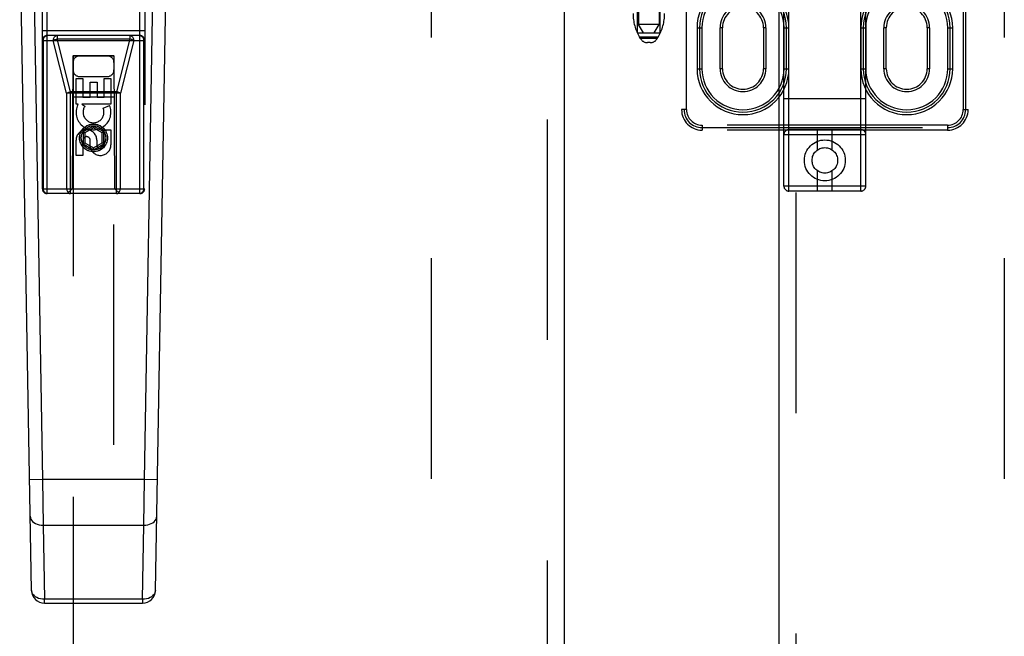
# Model space of a CAD drawing. Header units: inches. Extents: x 0 to 245, y 0 to 158.
# Tile 18 of 159: x 70.77 to 76.78, y 71.99 to 75.75. Entities that reach past the tile are written whole.
import ezdxf

# ---------------------------------------------------------------- set-up
doc = ezdxf.new("R2010")
doc.units = ezdxf.units.IN
doc.header["$LTSCALE"] = 13.466196
doc.header["$MEASUREMENT"] = 0
doc.linetypes.add('HIDDEN', pattern=[0.2, 0.1, -0.1])
for name, color, linetype in [('DEFAULT_2', 8, 'HIDDEN'), ('MAIN_OR_RIGHT_DOOR_ASSEMBLY', 7, 'CONTINUOUS'), ('SECONDARY_OR_LEFT_DOOR_ASSEMBLY', 7, 'CONTINUOUS')]:
    doc.layers.add(name, color=color, linetype=linetype)

msp = doc.modelspace()

# ---------------------------------------------------------------- linework, layer by layer
at = {"layer": 'DEFAULT_2', "color": 8, "linetype": 'HIDDEN'}
for p, q in [((73.2805, 112.0019), (73.2805, 43.4049)), ((76.7805, 112.0019), (76.7805, 43.4049)), ((75.4345, 74.7362), (75.4345, 80.2368)), ((75.4645, 74.7062), (75.4645, 80.2668)), ((75.9045, 74.7062), (75.9045, 80.2668)), ((75.9345, 74.7362), (75.9345, 80.2368)), ((74.8095, 80.2034), (74.8095, 75.2034)), ((74.8245, 80.2034), (74.8245, 75.2034)), ((76.5445, 75.2034), (76.5445, 80.2034)), ((76.5595, 80.2034), (76.5595, 75.2034)), ((74.547, 79.1724), (74.547, 75.7224)), ((74.672, 79.1724), (74.672, 75.7224)), ((74.8395, 75.2034), (74.8395, 76.3663)), ((76.5295, 76.3663), (76.5295, 75.2034)), ((74.5395, 75.6724), (74.5395, 76.1724)), ((74.6795, 75.6724), (74.6795, 76.1724)), ((74.672, 75.7224), (74.547, 75.7224)), ((74.577, 75.6724), (74.547, 75.7224)), ((74.642, 75.6724), (74.672, 75.7224)), ((74.5395, 75.6724), (74.6795, 75.6724)), ((74.9038, 75.7034), (74.9338, 75.7034)), ((74.9038, 75.7034), (74.9038, 75.4534)), ((74.9188, 75.7034), (74.9188, 75.4534)), ((74.9338, 75.7034), (74.9338, 75.4534)), ((75.0595, 75.7034), (75.0445, 75.7034)), ((75.0445, 75.4534), (75.0445, 75.7034)), ((75.0595, 75.4534), (75.0595, 75.7034)), ((75.3245, 75.7034), (75.3095, 75.7034)), ((75.3095, 75.7034), (75.3095, 75.4534)), ((75.3245, 75.7034), (75.3245, 75.4534)), ((75.4351, 75.7034), (75.4651, 75.7034)), ((75.4351, 75.4534), (75.4351, 75.7034)), ((75.4501, 75.4534), (75.4501, 75.7034)), ((75.4651, 75.4534), (75.4651, 75.7034)), ((75.9038, 75.7034), (75.9338, 75.7034)), ((75.9038, 75.7034), (75.9038, 75.4534)), ((75.9188, 75.7034), (75.9188, 75.4534)), ((75.9338, 75.7034), (75.9338, 75.4534)), ((76.0595, 75.7034), (76.0445, 75.7034)), ((76.0445, 75.4534), (76.0445, 75.7034)), ((76.0595, 75.4534), (76.0595, 75.7034)), ((76.3245, 75.7034), (76.3095, 75.7034)), ((76.3095, 75.7034), (76.3095, 75.4534)), ((76.3245, 75.7034), (76.3245, 75.4534)), ((76.4351, 75.7034), (76.4651, 75.7034)), ((76.4351, 75.4534), (76.4351, 75.7034)), ((76.4501, 75.4534), (76.4501, 75.7034)), ((76.4651, 75.4534), (76.4651, 75.7034)), ((74.6661, 75.6459), (74.5529, 75.6459)), ((74.5584, 75.6367), (74.5529, 75.6459)), ((74.6605, 75.6367), (74.5584, 75.6367)), ((74.6177, 75.6124), (74.6013, 75.6124)), ((74.6605, 75.6367), (74.6661, 75.6459)), ((74.9038, 75.4534), (74.9338, 75.4534)), ((75.0595, 75.4534), (75.0445, 75.4534)), ((75.3245, 75.4534), (75.3095, 75.4534)), ((75.4351, 75.4534), (75.4651, 75.4534)), ((75.9038, 75.4534), (75.9338, 75.4534)), ((76.0595, 75.4534), (76.0445, 75.4534)), ((76.3245, 75.4534), (76.3095, 75.4534)), ((76.4351, 75.4534), (76.4651, 75.4534)), ((75.9345, 75.2692), (75.4345, 75.2692)), ((74.8395, 75.2034), (74.8095, 75.2034)), ((76.5295, 75.2034), (76.5595, 75.2034)), ((76.4345, 75.1084), (74.9345, 75.1084)), ((74.9345, 75.1084), (74.9345, 75.0784)), ((76.4345, 75.1084), (76.4345, 75.0784)), ((74.9345, 75.0934), (76.4345, 75.0934)), ((76.4345, 75.0784), (74.9345, 75.0784)), ((75.4345, 75.0512), (75.9345, 75.0512)), ((75.9045, 75.0812), (75.4645, 75.0812)), ((75.6395, 74.9575), (75.6395, 75.0812)), ((75.7295, 74.9575), (75.7295, 75.0812)), ((75.6395, 74.7062), (75.6395, 74.83)), ((75.7295, 74.7062), (75.7295, 74.83)), ((75.9345, 74.7362), (75.4345, 74.7362)), ((75.9045, 74.7062), (75.4645, 74.7062))]:
    msp.add_line(p, q, dxfattribs=at)
for radius in [0.125, 0.078]:
    msp.add_circle((75.6845, 74.8937), radius, dxfattribs=at)
for centre, radius, start, end in [((75.1845, 75.7034), 0.2806, 0, 180), ((75.1845, 75.7034), 0.2656, 0, 180), ((75.1845, 75.7034), 0.2506, 0, 180), ((76.1845, 75.7034), 0.2806, 0, 180), ((76.1845, 75.7034), 0.2656, 0, 180), ((76.1845, 75.7034), 0.2506, 0, 180), ((75.1845, 75.7034), 0.14, 0, 180), ((75.1845, 75.7034), 0.125, 0, 180), ((76.1845, 75.7034), 0.14, 0, 180), ((76.1845, 75.7034), 0.125, 0, 180), ((74.793, 75.79), 0.28, 180, 210.96374), ((74.426, 75.79), 0.28, 329.03626, 360), ((74.6013, 75.6624), 0.05, 210.96374, 270), ((74.6177, 75.6624), 0.05, 270, 329.03626), ((75.1845, 75.4534), 0.2806, 180, 360), ((75.1845, 75.4534), 0.2656, 180, 360), ((75.1845, 75.4534), 0.2506, 180, 360), ((75.1845, 75.4534), 0.14, 180, 360), ((75.1845, 75.4534), 0.125, 180, 360), ((76.1845, 75.4534), 0.2806, 180, 360), ((76.1845, 75.4534), 0.2656, 180, 360), ((76.1845, 75.4534), 0.2506, 180, 360), ((76.1845, 75.4534), 0.14, 180, 360), ((76.1845, 75.4534), 0.125, 180, 360), ((74.9345, 75.2034), 0.125, 180, 270), ((74.9345, 75.2034), 0.11, 180, 270), ((74.9345, 75.2034), 0.095, 180, 270), ((76.4345, 75.2034), 0.125, 270, 360), ((76.4345, 75.2034), 0.11, 270, 360), ((76.4345, 75.2034), 0.095, 270, 360), ((75.4645, 75.0512), 0.03, 90, 180), ((75.9045, 75.0512), 0.03, 0, 90), ((75.4645, 74.7362), 0.03, 180, 270), ((75.9045, 74.7362), 0.03, 270, 360)]:
    msp.add_arc(centre, radius, start, end, dxfattribs=at)
at = {"layer": 'MAIN_OR_RIGHT_DOOR_ASSEMBLY', "color": 8, "linetype": 'HIDDEN'}
msp.add_line((75.5095, 67.9651), (75.5095, 87.4418), dxfattribs=at)
at = {"layer": 'MAIN_OR_RIGHT_DOOR_ASSEMBLY', "color": 3, "linetype": 'Continuous'}
msp.add_line((75.4055, 68.1201), (75.4055, 87.2868), dxfattribs=at)
at = {"layer": 'SECONDARY_OR_LEFT_DOOR_ASSEMBLY', "color": 8, "linetype": 'HIDDEN'}
for p, q in [((73.989, 112.8494), (73.989, 42.5574)), ((70.9055, 74.7209), (70.9055, 76.5784)), ((70.9355, 74.6909), (70.9355, 76.5784)), ((71.5005, 74.6909), (71.5005, 76.5784)), ((71.5305, 76.5784), (71.5305, 74.7209)), ((70.9055, 75.6859), (71.5305, 75.6859)), ((71.5005, 75.6559), (70.9355, 75.6559)), ((70.9956, 75.6559), (70.9956, 75.6347)), ((71.4403, 75.6559), (71.4403, 75.6347)), ((70.9055, 75.6259), (71.5305, 75.6259)), ((70.9124, 74.7209), (70.9124, 75.6259)), ((71.054, 75.3035), (70.9725, 75.6259)), ((70.9956, 75.6347), (71.4403, 75.6347)), ((71.0771, 75.3122), (70.9956, 75.6347)), ((71.4403, 75.6347), (71.3589, 75.3122)), ((71.4634, 75.6259), (71.382, 75.3035)), ((71.5236, 75.6259), (71.5236, 74.7209)), ((71.0915, 75.5309), (71.088, 74.7209)), ((71.0915, 75.5309), (71.3445, 75.5309)), ((71.093, 75.5327), (71.093, 43.5309)), ((71.343, 75.5327), (71.093, 75.5327)), ((71.343, 75.5295), (71.093, 75.5295)), ((71.343, 43.5309), (71.343, 75.5327)), ((71.348, 74.7209), (71.3445, 75.5309)), ((71.1114, 75.2369), (71.1114, 75.3931)), ((71.1114, 75.3931), (71.1538, 75.3931)), ((71.133, 75.4059), (71.303, 75.4059)), ((71.1538, 75.3931), (71.1538, 75.2796)), ((71.1973, 75.2796), (71.1973, 75.3718)), ((71.1973, 75.3718), (71.2397, 75.3718)), ((71.2397, 75.3718), (71.2397, 75.2796)), ((71.2822, 75.2796), (71.2822, 75.3931)), ((71.2822, 75.3931), (71.3246, 75.3931)), ((71.3246, 75.3931), (71.3246, 75.2369)), ((71.054, 75.3035), (71.054, 74.7209)), ((71.382, 75.3035), (71.054, 75.3035)), ((71.0771, 74.6909), (71.0771, 75.3122)), ((71.3589, 75.3122), (71.0771, 75.3122)), ((71.3589, 74.6909), (71.3589, 75.3122)), ((71.382, 74.7209), (71.382, 75.3035)), ((71.0904, 75.2809), (71.3455, 75.2809)), ((71.1237, 75.2369), (71.1114, 75.2369)), ((71.1219, 75.2334), (71.1237, 75.2369)), ((71.3246, 75.2369), (71.147, 75.2369)), ((71.147, 75.2369), (71.1656, 75.2239)), ((71.1538, 75.2796), (71.1973, 75.2796)), ((71.2397, 75.2796), (71.2822, 75.2796)), ((71.2765, 75.2126), (71.3156, 75.2295)), ((71.218, 75.1034), (71.1555, 75.0673)), ((71.1555, 75.0673), (71.1555, 74.9952)), ((71.1555, 75.0673), (71.1655, 75.0615)), ((71.218, 75.0919), (71.1655, 75.0615)), ((71.1655, 75.0615), (71.1655, 75.0009)), ((71.218, 75.1034), (71.218, 75.0919)), ((71.2805, 75.0673), (71.218, 75.1034)), ((71.2705, 75.0615), (71.218, 75.0919)), ((71.2805, 75.0673), (71.2705, 75.0615)), ((71.2705, 75.0009), (71.2705, 75.0615)), ((71.2805, 74.9952), (71.2805, 75.0673)), ((71.2822, 74.9882), (71.2822, 75.0807)), ((71.2822, 75.0807), (71.3246, 75.0807)), ((71.3246, 75.0807), (71.3246, 74.9882)), ((71.1114, 74.9244), (71.1114, 75.0168)), ((71.1538, 75.0168), (71.1538, 74.9244)), ((71.1555, 74.9952), (71.1655, 75.0009)), ((71.1555, 74.9952), (71.218, 74.9591)), ((71.1655, 75.0009), (71.218, 74.9706)), ((71.1973, 74.9744), (71.1973, 75.0207)), ((71.218, 74.9706), (71.2705, 75.0009)), ((71.218, 74.9591), (71.2805, 74.9952)), ((71.2383, 75.0168), (71.2383, 74.9883)), ((71.2805, 74.9952), (71.2705, 75.0009)), ((71.218, 74.9591), (71.218, 74.9706)), ((71.1538, 74.9244), (71.1114, 74.9244)), ((70.9055, 74.7209), (71.5305, 74.7209)), ((71.5005, 74.6909), (70.9355, 74.6909)), ((71.088, 74.7209), (71.058, 74.6909)), ((71.348, 74.7209), (71.378, 74.6909))]:
    msp.add_line(p, q, dxfattribs=at)
at = {"layer": 'SECONDARY_OR_LEFT_DOOR_ASSEMBLY', "color": 3, "linetype": 'Continuous'}
msp.add_line((74.093, 112.8494), (74.093, 42.5574), dxfattribs=at)
at = {"layer": 'SECONDARY_OR_LEFT_DOOR_ASSEMBLY', "color": 7, "linetype": 'Continuous'}
for p, q in [((70.8395, 72.269), (70.7672, 76.4083)), ((70.8459, 76.4097), (70.9064, 72.9452)), ((71.5295, 72.9452), (71.59, 76.4097)), ((71.5965, 72.269), (71.6687, 76.4083)), ((70.9064, 72.9452), (70.8277, 72.9439)), ((71.5295, 72.9452), (70.9064, 72.9452)), ((70.9064, 72.9452), (70.9103, 72.6669)), ((71.5256, 72.6669), (71.5295, 72.9452)), ((71.6083, 72.9439), (71.5295, 72.9452)), ((70.9103, 72.6669), (71.5256, 72.6669)), ((70.9103, 72.6669), (70.9182, 72.2147)), ((71.5178, 72.2147), (71.5256, 72.6669)), ((71.5178, 72.2147), (70.9182, 72.2147)), ((70.9182, 72.1916), (70.9182, 72.2147)), ((70.9182, 72.1916), (71.5178, 72.1916)), ((71.5178, 72.2147), (71.5178, 72.1916))]:
    msp.add_line(p, q, dxfattribs=at)
at = {"layer": 'SECONDARY_OR_LEFT_DOOR_ASSEMBLY', "color": 8, "linetype": 'HIDDEN'}
for points in [[(70.9124, 75.6259), (70.9127, 75.6306), (70.9135, 75.6352), (70.9149, 75.6395), (70.9168, 75.6436), (70.9191, 75.6471), (70.9219, 75.6502), (70.925, 75.6527), (70.9283, 75.6545), (70.9319, 75.6556), (70.9355, 75.6559)], [(70.9725, 75.6259), (70.9728, 75.6306), (70.9737, 75.6352), (70.9751, 75.6395), (70.977, 75.6436), (70.9793, 75.6471), (70.9821, 75.6502), (70.9852, 75.6527), (70.9885, 75.6545), (70.992, 75.6556), (70.9956, 75.6559)], [(71.4403, 75.6559), (71.4439, 75.6556), (71.4474, 75.6545), (71.4508, 75.6527), (71.4539, 75.6502), (71.4566, 75.6471), (71.459, 75.6436), (71.4609, 75.6395), (71.4623, 75.6352), (71.4631, 75.6306), (71.4634, 75.6259)], [(71.5005, 75.6559), (71.5041, 75.6556), (71.5076, 75.6545), (71.511, 75.6527), (71.514, 75.6502), (71.5168, 75.6471), (71.5192, 75.6436), (71.521, 75.6395), (71.5224, 75.6352), (71.5233, 75.6306), (71.5236, 75.6259)], [(70.9725, 75.6259), (70.9755, 75.6276), (70.9789, 75.6292), (70.9827, 75.6308), (70.9869, 75.6322), (70.9912, 75.6335), (70.9956, 75.6347)], [(71.4634, 75.6259), (71.4604, 75.6276), (71.457, 75.6292), (71.4532, 75.6308), (71.4491, 75.6322), (71.4447, 75.6335), (71.4403, 75.6347)], [(71.054, 75.3035), (71.0569, 75.3051), (71.0604, 75.3068), (71.0642, 75.3083), (71.0683, 75.3098), (71.0726, 75.3111), (71.0771, 75.3122)], [(71.382, 75.3035), (71.379, 75.3051), (71.3756, 75.3068), (71.3717, 75.3083), (71.3676, 75.3098), (71.3633, 75.3111), (71.3589, 75.3122)], [(70.9355, 74.6909), (70.9319, 74.6913), (70.9283, 74.6924), (70.925, 74.6942), (70.9219, 74.6967), (70.9191, 74.6997), (70.9168, 74.7033), (70.9149, 74.7073), (70.9135, 74.7117), (70.9127, 74.7162), (70.9124, 74.7209)], [(71.054, 74.7209), (71.0543, 74.7162), (71.0551, 74.7117), (71.0565, 74.7073), (71.0584, 74.7033), (71.0607, 74.6997), (71.0635, 74.6967), (71.0666, 74.6942), (71.0699, 74.6924), (71.0735, 74.6913), (71.0771, 74.6909)], [(71.3589, 74.6909), (71.3625, 74.6913), (71.366, 74.6924), (71.3694, 74.6942), (71.3724, 74.6967), (71.3752, 74.6997), (71.3776, 74.7033), (71.3795, 74.7073), (71.3808, 74.7117), (71.3817, 74.7162), (71.382, 74.7209)], [(71.5236, 74.7209), (71.5233, 74.7162), (71.5224, 74.7117), (71.521, 74.7073), (71.5192, 74.7033), (71.5168, 74.6997), (71.514, 74.6967), (71.511, 74.6942), (71.5076, 74.6924), (71.5041, 74.6913), (71.5005, 74.6909)]]:
    msp.add_lwpolyline(points, dxfattribs=at)
at = {"layer": 'SECONDARY_OR_LEFT_DOOR_ASSEMBLY', "color": 7, "linetype": 'Continuous'}
for points in [[(70.8316, 72.7212), (70.8327, 72.7125), (70.8356, 72.7042), (70.8402, 72.6965), (70.8464, 72.6894), (70.8541, 72.683), (70.8633, 72.6774), (70.8738, 72.6729), (70.8853, 72.6695), (70.8976, 72.6675), (70.9103, 72.6669)], [(71.5256, 72.6669), (71.5379, 72.6674), (71.5497, 72.6693), (71.5607, 72.6724), (71.5709, 72.6766), (71.5801, 72.6819), (71.5883, 72.6882), (71.595, 72.6955), (71.6, 72.7036), (71.6032, 72.7122), (71.6044, 72.7212)], [(70.9182, 72.2147), (70.906, 72.2152), (70.894, 72.2171), (70.8827, 72.2203), (70.8722, 72.2247), (70.8629, 72.2303), (70.8548, 72.2367), (70.8483, 72.244), (70.8435, 72.252), (70.8406, 72.2604), (70.8395, 72.269)], [(71.5965, 72.269), (71.5954, 72.2604), (71.5924, 72.252), (71.5876, 72.244), (71.5811, 72.2367), (71.5731, 72.2303), (71.5637, 72.2247), (71.5532, 72.2203), (71.5419, 72.2171), (71.53, 72.2152), (71.5178, 72.2147)]]:
    msp.add_lwpolyline(points, dxfattribs=at)
at = {"layer": 'SECONDARY_OR_LEFT_DOOR_ASSEMBLY', "color": 8, "linetype": 'HIDDEN'}
for radius in [0.085, 0.0845, 0.0745]:
    msp.add_circle((71.218, 75.0309), radius, dxfattribs=at)
for centre, radius, start, end in [((70.9355, 75.6259), 0.03, 90, 180), ((71.5005, 75.6259), 0.03, 0, 90), ((71.133, 75.4909), 0.04, 90, 180), ((71.303, 75.4909), 0.04, 0, 90), ((71.133, 75.4459), 0.04, 180, 270), ((71.303, 75.4459), 0.04, 270, 360), ((71.2179, 75.1872), 0.1065, 154.26362, 23.40274), ((71.2179, 75.1872), 0.0639, 144.88948, 23.40261), ((71.1748, 75.0168), 0.0635, 0, 180), ((71.1758, 75.0168), 0.0219, 10.307, 180), ((71.2602, 74.9882), 0.0644, 192.29948, 0.07752), ((71.2602, 74.9882), 0.0219, 179.90115, 360), ((70.9355, 74.7209), 0.03, 180, 270), ((71.5005, 74.7209), 0.03, 270, 360)]:
    msp.add_arc(centre, radius, start, end, dxfattribs=at)
at = {"layer": 'SECONDARY_OR_LEFT_DOOR_ASSEMBLY', "color": 7, "linetype": 'Continuous'}
for centre, start, end in [((70.9182, 72.2704), 181, 270), ((71.5178, 72.2704), 270, 359)]:
    msp.add_arc(centre, 0.0787, start, end, dxfattribs=at)

doc.saveas('drawing.dxf')
